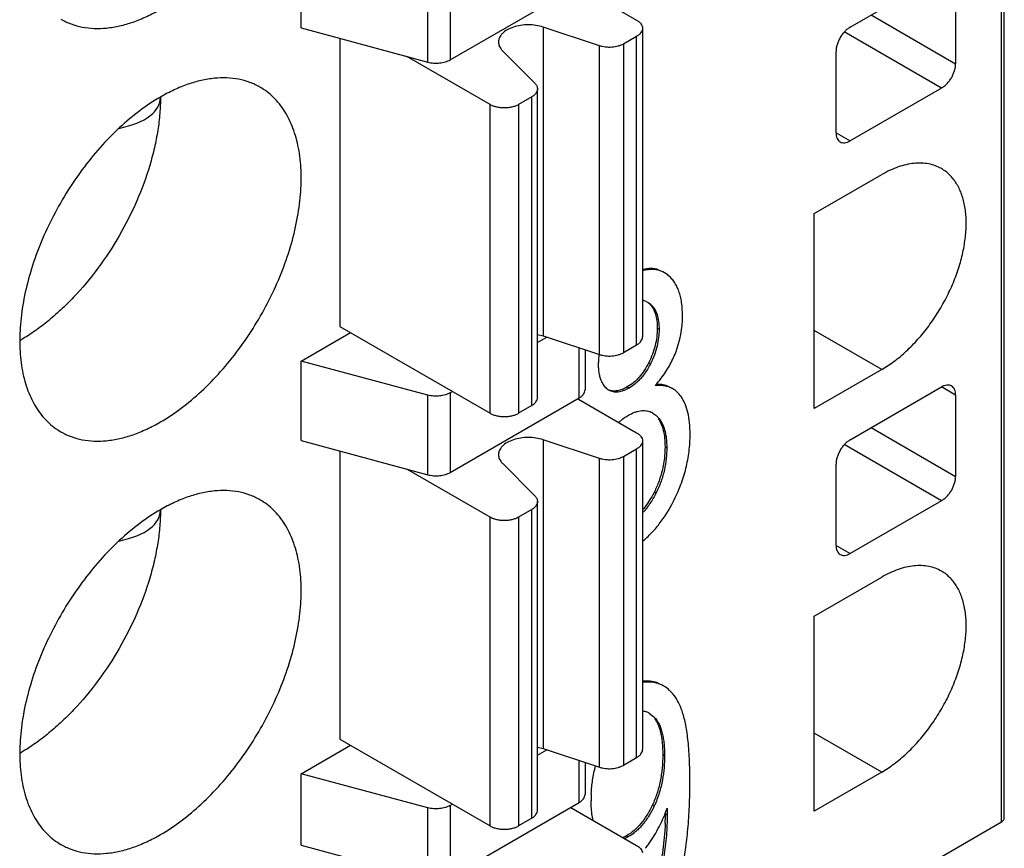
# Model space of a CAD drawing. Header units: inches. Extents: x 0 to 22, y 0 to 17.
# Tile 23 of 64: x 10.266 to 10.656, y 11.986 to 12.314. Entities that reach past the tile are written whole.
import ezdxf

# ---------------------------------------------------------------- set-up
doc = ezdxf.new("R2010")
doc.units = ezdxf.units.IN
doc.header["$LTSCALE"] = 1.21
doc.header["$MEASUREMENT"] = 0
doc.layers.get('0').update_dxf_attribs({"linetype": 'CONTINUOUS'})

msp = doc.modelspace()

# ---------------------------------------------------------------- linework, layer by layer
at = {"color": 7, "linetype": 'CONTINUOUS'}
for p, q in [((10.6546000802, 11.9968975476), (10.6546000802, 13.6298441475)), ((10.6557532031, 11.998504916), (10.6557532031, 13.6314515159)), ((10.3776035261, 12.3110975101), (10.3776035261, 12.3425992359)), ((10.5947465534, 12.3114296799), (10.630937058, 12.332325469)), ((10.4276651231, 12.2976190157), (10.4276651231, 12.3291207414)), ((10.4365605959, 12.3300263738), (10.4365605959, 12.2985246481)), ((10.6365048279, 12.3291112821), (10.6365048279, 12.296966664)), ((10.4365605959, 12.2985246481), (10.4875669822, 12.3279748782)), ((10.4872887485, 12.3274929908), (10.5103001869, 12.3142065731)), ((10.6031010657, 12.3162534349), (10.6365048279, 12.296966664)), ((10.3776035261, 12.3110975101), (10.4276651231, 12.2976190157)), ((10.495550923, 12.3040265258), (10.4733338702, 12.3114326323)), ((10.4733338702, 12.3114326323), (10.4733338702, 12.1892830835)), ((10.5126064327, 12.3109918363), (10.5126064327, 12.1888422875)), ((10.630937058, 12.2873230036), (10.5924640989, 12.3095366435)), ((10.3929148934, 12.3069751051), (10.3929148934, 12.1929667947)), ((10.5103001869, 12.3077770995), (10.5050557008, 12.3047490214)), ((10.5103001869, 12.1856275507), (10.5103001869, 12.3077770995)), ((10.4571997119, 12.3021170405), (10.4700267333, 12.2892892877)), ((10.495550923, 12.181876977), (10.495550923, 12.3040265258)), ((10.5050557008, 12.3047490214), (10.5050557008, 12.1825994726)), ((10.5891787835, 12.2696414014), (10.5891787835, 12.3017860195)), ((10.4523953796, 12.2807733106), (10.4193350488, 12.2998617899)), ((10.4710816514, 12.1648665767), (10.4710816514, 12.2870161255)), ((10.630937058, 12.2873230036), (10.5947465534, 12.2664272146)), ((10.4687754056, 12.2838013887), (10.4635309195, 12.2807733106)), ((10.4687754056, 12.1616518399), (10.4687754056, 12.2838013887)), ((10.4523953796, 12.1586237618), (10.4523953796, 12.2807733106)), ((10.4635309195, 12.2807733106), (10.4635309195, 12.1586237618)), ((10.5891790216, 12.2696418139), (10.5947465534, 12.2664272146)), ((10.5805487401, 12.2376570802), (10.6072740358, 12.2530878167)), ((10.5805487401, 12.1605099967), (10.5805487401, 12.2376570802)), ((10.5213317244, 12.214224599), (10.5206246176, 12.2146328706)), ((10.5225847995, 12.2133708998), (10.5213247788, 12.214212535)), ((10.514013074, 12.2029125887), (10.5147442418, 12.2025531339)), ((10.5147442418, 12.2025531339), (10.5157124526, 12.2018731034)), ((10.5150053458, 12.202281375), (10.5157124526, 12.2018731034)), ((10.3929148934, 12.1929667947), (10.4523953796, 12.1586237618)), ((10.5184665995, 12.19226109), (10.5191737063, 12.1918528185)), ((10.3776035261, 12.1793045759), (10.3970903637, 12.1905559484)), ((10.4710816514, 12.186663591), (10.4747822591, 12.1888002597)), ((10.4710904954, 12.1898597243), (10.4733338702, 12.1892830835)), ((10.4733338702, 12.1892830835), (10.495550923, 12.181876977)), ((10.6072740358, 12.1759407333), (10.5805487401, 12.1913714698)), ((10.4875669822, 12.1646802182), (10.4875669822, 12.1845384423)), ((10.5103001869, 12.1856275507), (10.5050557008, 12.1825994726)), ((10.4898732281, 12.1837696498), (10.4898732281, 12.167894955)), ((10.4276651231, 12.1658260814), (10.3776035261, 12.1793045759)), ((10.3776035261, 12.1478028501), (10.3776035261, 12.1793045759)), ((10.5151056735, 12.1786638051), (10.5158127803, 12.1782555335)), ((10.6072740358, 12.1759407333), (10.5805487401, 12.1605099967)), ((10.5065779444, 12.1690338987), (10.5072850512, 12.1686256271)), ((10.5246003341, 12.1683253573), (10.5238932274, 12.1687336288)), ((10.5947465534, 12.1481350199), (10.630937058, 12.169030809)), ((10.6365048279, 12.1658166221), (10.6309372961, 12.1690312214)), ((10.4276651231, 12.1343243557), (10.4276651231, 12.1658260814)), ((10.4365605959, 12.1667317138), (10.4374566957, 12.1672491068)), ((10.4365605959, 12.1667317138), (10.4365605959, 12.1352299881)), ((10.6365048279, 12.1658166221), (10.6365048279, 12.133672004)), ((10.4365605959, 12.1352299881), (10.4875669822, 12.1646802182)), ((10.4687754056, 12.1616518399), (10.4635309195, 12.1586237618)), ((10.4872887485, 12.1641983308), (10.5103001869, 12.1509119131)), ((10.5166829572, 12.1587081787), (10.5178569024, 12.1579138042)), ((10.5171497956, 12.1583220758), (10.5178569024, 12.1579138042)), ((10.6031010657, 12.1529587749), (10.6365048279, 12.133672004)), ((10.3776035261, 12.1478028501), (10.4276651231, 12.1343243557)), ((10.495550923, 12.1407318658), (10.4733338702, 12.1481379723)), ((10.4733338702, 12.1481379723), (10.4733338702, 12.0259884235)), ((10.5126064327, 12.1476971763), (10.5126064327, 12.0255476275)), ((10.5215265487, 12.1453012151), (10.5222336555, 12.1448929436)), ((10.630937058, 12.1240283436), (10.5924640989, 12.1462419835)), ((10.3929148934, 12.1436804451), (10.3929148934, 12.0296721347)), ((10.5103001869, 12.1444824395), (10.5050557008, 12.1414543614)), ((10.5050557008, 12.1414543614), (10.5050557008, 12.0193048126)), ((10.5103001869, 12.0223328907), (10.5103001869, 12.1444824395)), ((10.4571997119, 12.1388223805), (10.4700267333, 12.1259946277)), ((10.495550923, 12.018582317), (10.495550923, 12.1407318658)), ((10.5891787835, 12.1063467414), (10.5891787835, 12.1384913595)), ((10.4523953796, 12.1174786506), (10.4193350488, 12.1365671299)), ((10.5173254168, 12.1275804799), (10.5180325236, 12.1271722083)), ((10.4710816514, 12.0015719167), (10.4710816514, 12.1237214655)), ((10.630937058, 12.1240283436), (10.5947465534, 12.1031325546)), ((10.4687754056, 12.1205067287), (10.4635309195, 12.1174786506)), ((10.4687754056, 11.9983571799), (10.4687754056, 12.1205067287)), ((10.4523953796, 11.9953291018), (10.4523953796, 12.1174786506)), ((10.4635309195, 12.1174786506), (10.4635309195, 11.9953291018)), ((10.5891790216, 12.1063471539), (10.5947465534, 12.1031325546)), ((10.5805487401, 12.0783804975), (10.6072740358, 12.093811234)), ((10.5805487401, 12.001233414), (10.5805487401, 12.0783804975)), ((10.5185053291, 12.0519531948), (10.5192124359, 12.0515449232)), ((10.5210418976, 12.0506921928), (10.5203358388, 12.0510998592)), ((10.515315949, 12.040009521), (10.5171546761, 12.038564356)), ((10.5164475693, 12.0389726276), (10.5171546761, 12.038564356)), ((10.3929148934, 12.0296721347), (10.4523953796, 11.9953291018)), ((10.6072740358, 12.0166641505), (10.5805487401, 12.032094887)), ((10.3776035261, 12.0160099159), (10.3970903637, 12.0272612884)), ((10.4710816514, 12.023368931), (10.4747822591, 12.0255055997)), ((10.4710904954, 12.0265650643), (10.4733338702, 12.0259884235)), ((10.4733338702, 12.0259884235), (10.495550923, 12.018582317)), ((10.4875669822, 12.00460002), (10.4875669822, 12.0212437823)), ((10.5103001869, 12.0223328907), (10.5050557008, 12.0193048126)), ((10.5206236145, 12.0235892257), (10.5213307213, 12.0231809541)), ((10.4898732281, 12.0204749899), (10.4898732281, 12.0078147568)), ((10.4276651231, 12.0025314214), (10.3776035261, 12.0160099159)), ((10.3776035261, 11.987722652), (10.3776035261, 12.0160099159)), ((10.6072740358, 12.0166641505), (10.5805487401, 12.001233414)), ((10.4923504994, 12.0028959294), (10.492286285, 12.0053251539)), ((10.4276651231, 11.9742441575), (10.4276651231, 12.0025314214)), ((10.4365605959, 11.9751497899), (10.4875669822, 12.00460002)), ((10.4365605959, 12.0034370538), (10.4374566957, 12.0039544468)), ((10.4365605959, 12.0034370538), (10.4365605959, 11.9751497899)), ((10.4842269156, 12.0026715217), (10.5103001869, 11.9876172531)), ((10.5165604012, 12.0036494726), (10.517267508, 12.003241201)), ((10.5223339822, 12.0023291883), (10.5223841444, 11.9997516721)), ((10.4687754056, 11.9983571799), (10.4635309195, 11.9953291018)), ((10.5216770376, 12.0001599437), (10.5223841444, 11.9997516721)), ((10.5126064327, 11.9149128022), (10.6546000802, 11.9968975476)), ((10.5062769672, 11.9914130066), (10.5049253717, 11.990708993)), ((10.506984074, 11.9910047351), (10.5056388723, 11.9903048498)), ((10.5062769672, 11.9914130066), (10.506984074, 11.9910047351)), ((10.3776035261, 11.987722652), (10.4276651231, 11.9742441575))]:
    msp.add_line(p, q, dxfattribs=at)
for centre, radius, start, end in [((10.5119027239, 12.1977628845), 0.005565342, 67.7161691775, 82.6930433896), ((10.4885824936, 12.1971324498), 0.0398713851, 338.7584653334, 0.0088853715), ((10.5218655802, 12.1787275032), 0.0266698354, 173.1141854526, 179.9895502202), ((10.482411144, 12.2010850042), 0.04723458, 318.1913800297, 322.7134238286), ((10.5025963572, 12.1731067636), 0.0062568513, 229.637755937, 232.0951052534), ((10.5023717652, 12.1728105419), 0.0058851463, 232.048623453, 239.9671213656), ((10.5128991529, 12.1521614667), 0.007582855, 59.9734452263, 66.1272448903), ((10.5149564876, 12.0398452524), 0.0124497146, 70.010308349, 76.8173667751), ((10.5152719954, 12.0407021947), 0.0115365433, 59.9905539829, 70.0279549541), ((10.5117268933, 12.0337971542), 0.0071745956, 59.983788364, 62.48628953), ((10.5493851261, 12.0053344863), 0.0570988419, 177.2371589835, 180.0093645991), ((10.4690529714, 12.0206829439), 0.0563535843, 339.145456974, 340.9926628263), ((10.4690787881, 12.0206829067), 0.0563294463, 331.8623358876, 339.1361440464), ((10.4224289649, 12.0001647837), 0.0992480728, 357.8768547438, 359.9972058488), ((10.4671957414, 12.0217036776), 0.0584713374, 324.6888873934, 331.8504751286), ((10.4788280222, 12.0133750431), 0.0441650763, 322.4755325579, 324.7832470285)]:
    msp.add_arc(centre, radius, start, end, dxfattribs=at)
for centre in [(10.2002597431, 12.3135434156), (10.2002597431, 12.1502487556)]:
    msp.add_ellipse(centre, major_axis=(0.1213990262, -0.0318684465), ratio=0.2528149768, start_param=-0.4595572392, end_param=0.0662692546, dxfattribs=at)
for points, knots in [([(10.2825542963, 12.3145876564), (10.2838451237, 12.3138420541), (10.2865864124, 12.3125586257), (10.2910216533, 12.3113334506), (10.2957489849, 12.3108042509), (10.3007189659, 12.3109778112), (10.3058850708, 12.3118436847), (10.311198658, 12.3133943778), (10.3166064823, 12.3156090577), (10.3201515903, 12.3174636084), (10.3219258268, 12.3184880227)], [0, 0, 0, 0, 0.1080099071, 0.2180650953, 0.3319900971, 0.4513244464, 0.5772422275, 0.7105567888, 0.8515558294, 1, 1, 1, 1]), ([(10.5103001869, 12.3142065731), (10.5106450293, 12.3140074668), (10.5112709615, 12.3135747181), (10.5120216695, 12.3127886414), (10.5124952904, 12.3119165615), (10.5126062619, 12.3112915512), (10.5126062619, 12.3109918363)], [0, 0, 0, 0, 0.289161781, 0.5490716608, 0.7823528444, 1, 1, 1, 1]), ([(10.4733338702, 12.3114326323), (10.4724082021, 12.311741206), (10.4704504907, 12.3121965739), (10.467428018, 12.3124226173), (10.4644039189, 12.312197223), (10.4615770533, 12.3115373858), (10.459128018, 12.3104846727), (10.4574656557, 12.3092824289), (10.4565072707, 12.3081727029), (10.4559985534, 12.3073216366), (10.4556876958, 12.3064342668), (10.4556175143, 12.3058253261), (10.4556174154, 12.3055267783)], [0, 0, 0, 0, 0.140285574, 0.2873856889, 0.4342560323, 0.5746137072, 0.7028135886, 0.8153726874, 0.865786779, 0.9127489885, 0.9570769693, 1, 1, 1, 1]), ([(10.5126062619, 12.3109918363), (10.5126062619, 12.3106921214), (10.5124952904, 12.3100671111), (10.5120216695, 12.3091950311), (10.5112709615, 12.3084089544), (10.5106450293, 12.3079762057), (10.5103001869, 12.3077770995)], [0, 0, 0, 0, 0.2176471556, 0.4509283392, 0.710838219, 1, 1, 1, 1]), ([(10.5947465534, 12.3114296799), (10.5943660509, 12.3112099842), (10.5936139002, 12.3106811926), (10.5925765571, 12.3097131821), (10.5916220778, 12.3085664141), (10.5907845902, 12.3072879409), (10.5900961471, 12.3059234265), (10.589580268, 12.3045234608), (10.5892606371, 12.3031411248), (10.5891787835, 12.3022253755), (10.5891787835, 12.3017860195)], [0, 0, 0, 0, 0.1139631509, 0.2373503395, 0.3670689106, 0.500005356, 0.6329410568, 0.7626574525, 0.8860412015, 1, 1, 1, 1]), ([(10.4556174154, 12.3055267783), (10.4556173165, 12.3052280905), (10.4556873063, 12.3046181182), (10.456000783, 12.3037303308), (10.4565085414, 12.3028792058), (10.4569525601, 12.3023642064), (10.4571997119, 12.3021170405)], [0, 0, 0, 0, 0.2325773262, 0.4732226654, 0.7278294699, 1, 1, 1, 1]), ([(10.5050557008, 12.3047490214), (10.5047412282, 12.3045674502), (10.5040603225, 12.3042394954), (10.5025591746, 12.303724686), (10.5004969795, 12.3033752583), (10.4983791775, 12.3034155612), (10.4967243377, 12.3036866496), (10.4959310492, 12.3038998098), (10.495550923, 12.3040265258)], [0, 0, 0, 0, 0.1114217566, 0.2310934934, 0.4861079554, 0.748548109, 0.8770521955, 1, 1, 1, 1]), ([(10.4276651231, 12.2976190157), (10.4284153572, 12.297417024), (10.4299815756, 12.2971631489), (10.432338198, 12.2971897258), (10.4342487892, 12.2975532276), (10.4356365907, 12.2980474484), (10.4362676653, 12.2983555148), (10.4365605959, 12.2985246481)], [0, 0, 0, 0, 0.2550066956, 0.5172086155, 0.7702187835, 0.8889806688, 1, 1, 1, 1]), ([(10.630937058, 12.2873230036), (10.6313175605, 12.2875426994), (10.6320697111, 12.2880714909), (10.6331070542, 12.2890395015), (10.6340615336, 12.2901862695), (10.6348990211, 12.2914647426), (10.6355874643, 12.292829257), (10.6361033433, 12.2942292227), (10.6364229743, 12.2956115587), (10.6365048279, 12.2965273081), (10.6365048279, 12.296966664)], [0, 0, 0, 0, 0.1139631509, 0.2373503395, 0.3670689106, 0.500005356, 0.6329410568, 0.7626574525, 0.8860412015, 1, 1, 1, 1]), ([(10.3612973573, 12.2876722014), (10.3600065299, 12.2884178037), (10.3572652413, 12.2897012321), (10.3528300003, 12.2909264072), (10.3481026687, 12.2914556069), (10.3431326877, 12.2912820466), (10.3379665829, 12.2904161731), (10.3326529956, 12.28886548), (10.3272451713, 12.2866508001), (10.3237000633, 12.2847962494), (10.3219258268, 12.2837718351)], [0, 0, 0, 0, 0.1080099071, 0.2180650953, 0.3319900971, 0.4513244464, 0.5772422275, 0.7105567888, 0.8515558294, 1, 1, 1, 1]), ([(10.3219258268, 12.1551933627), (10.324753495, 12.1568260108), (10.3303728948, 12.1605836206), (10.3383334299, 12.167279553), (10.3459417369, 12.1750923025), (10.3530344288, 12.1838499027), (10.3594654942, 12.193366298), (10.3650938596, 12.2034411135), (10.3698017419, 12.213857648), (10.3734889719, 12.2243947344), (10.3760744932, 12.2348282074), (10.3772875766, 12.2433865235), (10.3776342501, 12.24998248), (10.3775762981, 12.2561325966), (10.37693965, 12.2620349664), (10.3756577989, 12.2675701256), (10.3740493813, 12.2725422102), (10.3718455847, 12.2770968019), (10.3690407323, 12.281051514), (10.3667134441, 12.2836328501), (10.3641394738, 12.2858640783), (10.362264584, 12.2871135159), (10.3612973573, 12.2876722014)], [0, 0, 0, 0, 0.0623520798, 0.128727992, 0.1983130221, 0.2702800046, 0.3436545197, 0.4173785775, 0.4903938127, 0.5616754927, 0.6302660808, 0.6953493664, 0.7263806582, 0.7563204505, 0.8127517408, 0.8392749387, 0.8646969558, 0.912466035, 0.935109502, 0.9571121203, 0.9786698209, 1, 1, 1, 1]), ([(10.4710819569, 12.2870161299), (10.4710821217, 12.2867163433), (10.4709715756, 12.2860908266), (10.4704957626, 12.2852193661), (10.469745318, 12.2844334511), (10.469119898, 12.2840002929), (10.4687754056, 12.2838013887)], [0, 0, 0, 0, 0.2176969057, 0.4511095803, 0.7111348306, 1, 1, 1, 1]), ([(10.4700267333, 12.2892892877), (10.4701912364, 12.2891247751), (10.4704867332, 12.2887815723), (10.4708244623, 12.2882140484), (10.4710340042, 12.2876222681), (10.4710818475, 12.287215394), (10.4710819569, 12.2870161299)], [0, 0, 0, 0, 0.2717762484, 0.5263165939, 0.7672236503, 1, 1, 1, 1]), ([(10.3219258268, 12.2837718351), (10.3190981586, 12.282139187), (10.3134787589, 12.2783815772), (10.3055182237, 12.2716856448), (10.2979099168, 12.2638728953), (10.2908172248, 12.2551152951), (10.2843861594, 12.2455988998), (10.278757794, 12.2355240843), (10.2740499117, 12.2251075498), (10.2703626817, 12.2145704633), (10.2677771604, 12.2041369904), (10.2665640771, 12.1955786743), (10.2662174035, 12.1889827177), (10.2662753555, 12.1828326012), (10.2669120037, 12.1769302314), (10.2681938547, 12.1713950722), (10.2698022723, 12.1664229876), (10.2720060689, 12.1618683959), (10.2748109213, 12.1579136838), (10.2771382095, 12.1553323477), (10.2797121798, 12.1531011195), (10.2815870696, 12.1518516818), (10.2825542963, 12.1512929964)], [0, 0, 0, 0, 0.0623520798, 0.128727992, 0.1983130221, 0.2702800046, 0.3436545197, 0.4173785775, 0.4903938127, 0.5616754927, 0.6302660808, 0.6953493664, 0.7263806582, 0.7563204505, 0.8127517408, 0.8392749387, 0.8646969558, 0.912466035, 0.935109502, 0.9571121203, 0.9786698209, 1, 1, 1, 1]), ([(10.3219258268, 12.2837773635), (10.3219258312, 12.2816250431), (10.3217334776, 12.2772194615), (10.3209233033, 12.2705199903), (10.3195883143, 12.2636387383), (10.3170989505, 12.2542055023), (10.312756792, 12.2424053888), (10.30586765, 12.2287582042), (10.2974933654, 12.2159683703), (10.2894451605, 12.2063077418), (10.2825203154, 12.1994350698), (10.2772283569, 12.1948381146), (10.2718313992, 12.1907865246), (10.2681121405, 12.1884169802), (10.2662481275, 12.1873407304)], [0, 0, 0, 0, 0.0558077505, 0.1141924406, 0.1748303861, 0.2374087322, 0.367010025, 0.4999946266, 0.6329799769, 0.7625834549, 0.8251633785, 0.8858031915, 0.9441899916, 1, 1, 1, 1]), ([(10.4635309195, 12.2807733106), (10.4631504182, 12.2805536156), (10.4623164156, 12.2801665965), (10.4609594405, 12.2797522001), (10.4594890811, 12.2794989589), (10.4579631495, 12.2794129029), (10.456437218, 12.2794989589), (10.4549668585, 12.2797522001), (10.4536098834, 12.2801665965), (10.4527758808, 12.2805536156), (10.4523953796, 12.2807733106)], [0, 0, 0, 0, 0.1139620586, 0.2373476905, 0.3670647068, 0.5, 0.6329352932, 0.7626523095, 0.8860379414, 1, 1, 1, 1]), ([(10.5891787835, 12.2696414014), (10.5891787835, 12.2692432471), (10.5892405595, 12.2684848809), (10.5895458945, 12.2674418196), (10.5900642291, 12.266595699), (10.5905499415, 12.2661871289), (10.5908094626, 12.2660372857)], [0, 0, 0, 0, 0.2891666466, 0.549077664, 0.7823568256, 1, 1, 1, 1]), ([(10.5908094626, 12.2660372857), (10.5910690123, 12.2658874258), (10.5916657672, 12.2656710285), (10.5926578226, 12.2656451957), (10.5937139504, 12.2659023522), (10.594401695, 12.2662280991), (10.5947465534, 12.2664272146)], [0, 0, 0, 0, 0.2176384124, 0.4509154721, 0.7108283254, 1, 1, 1, 1]), ([(10.6308966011, 12.2554274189), (10.6301218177, 12.2558743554), (10.6284772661, 12.256644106), (10.6258171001, 12.2573815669), (10.622980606, 12.2576975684), (10.6188957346, 12.2575561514), (10.6146688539, 12.2565358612), (10.6104649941, 12.2548142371), (10.6083378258, 12.2537020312), (10.6072740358, 12.2530878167)], [0, 0, 0, 0, 0.1080645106, 0.21814557, 0.3321025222, 0.4514971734, 0.7105340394, 0.8515916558, 1, 1, 1, 1]), ([(10.6072740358, 12.1759407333), (10.6089698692, 12.176919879), (10.6123407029, 12.1791751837), (10.617118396, 12.1831916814), (10.6216834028, 12.1878805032), (10.6259399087, 12.1931343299), (10.6297964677, 12.1988448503), (10.633175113, 12.2048886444), (10.6359989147, 12.2111390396), (10.6382116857, 12.2174609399), (10.6397628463, 12.2237214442), (10.6406226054, 12.2297875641), (10.6407682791, 12.2355329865), (10.640196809, 12.2408389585), (10.6389104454, 12.2455966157), (10.6369275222, 12.2497048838), (10.6346830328, 12.2525386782), (10.6326027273, 12.2543434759), (10.6314771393, 12.2550925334), (10.6308966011, 12.2554274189)], [0, 0, 0, 0, 0.0623337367, 0.1287412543, 0.1983566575, 0.2703210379, 0.3437008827, 0.4174381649, 0.4904657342, 0.5617555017, 0.6303581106, 0.695451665, 0.7564028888, 0.8128437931, 0.8647484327, 0.912525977, 0.9571037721, 0.9786660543, 1, 1, 1, 1]), ([(10.5189914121, 12.2153825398), (10.5185135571, 12.2155492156), (10.5175149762, 12.2158090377), (10.5153649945, 12.2160194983), (10.5137056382, 12.2158079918), (10.512608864, 12.2155486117)], [0, 0, 0, 0, 0.2350045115, 0.4766601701, 1, 1, 1, 1]), ([(10.5213317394, 12.2142245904), (10.5207223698, 12.2145764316), (10.5194141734, 12.2151534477), (10.5172654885, 12.2155614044), (10.514960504, 12.2155060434), (10.5134068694, 12.2151821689), (10.5126132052, 12.2149577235)], [0, 0, 0, 0, 0.2349674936, 0.4727776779, 0.7245807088, 1, 1, 1, 1]), ([(10.5284538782, 12.197138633), (10.5284538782, 12.1989222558), (10.5283043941, 12.2015137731), (10.5276785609, 12.2047862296), (10.5270409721, 12.2069407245), (10.5262170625, 12.2088834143), (10.5252049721, 12.2106119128), (10.5240039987, 12.2121221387), (10.5230744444, 12.2129831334), (10.5225847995, 12.2133708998)], [0, 0, 0, 0, 0.2998137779, 0.4341524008, 0.559365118, 0.6767729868, 0.7880063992, 0.8950107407, 1, 1, 1, 1]), ([(10.5150053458, 12.202281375), (10.515388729, 12.2019614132), (10.5161064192, 12.2012277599), (10.5166679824, 12.2003702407), (10.5169152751, 12.199913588)], [0, 0, 0, 0, 0.4902055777, 1, 1, 1, 1]), ([(10.5157124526, 12.2018731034), (10.5163176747, 12.2013680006), (10.5174163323, 12.2000972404), (10.5184907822, 12.1976973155), (10.5190714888, 12.194887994), (10.5191737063, 12.1928920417), (10.5191737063, 12.1918528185)], [0, 0, 0, 0, 0.2164764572, 0.4528152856, 0.7146184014, 1, 1, 1, 1]), ([(10.5169152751, 12.199913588), (10.5174770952, 12.1988761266), (10.5180554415, 12.1970664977), (10.5184114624, 12.1944670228), (10.5184665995, 12.1930206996), (10.5184665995, 12.19226109)], [0, 0, 0, 0, 0.4496274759, 0.7105133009, 1, 1, 1, 1]), ([(10.5184665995, 12.19226109), (10.5184665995, 12.1911081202), (10.5183224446, 12.1887956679), (10.5176750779, 12.1853584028), (10.5166090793, 12.181958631), (10.5156463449, 12.1797563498), (10.5151056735, 12.1786638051)], [0, 0, 0, 0, 0.2448697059, 0.4905724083, 0.7411050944, 1, 1, 1, 1]), ([(10.5103001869, 12.1856275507), (10.5106450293, 12.1858266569), (10.5112709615, 12.1862594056), (10.5120216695, 12.1870454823), (10.5124952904, 12.1879175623), (10.5126062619, 12.1885425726), (10.5126062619, 12.1888422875)], [0, 0, 0, 0, 0.289161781, 0.5490716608, 0.7823528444, 1, 1, 1, 1]), ([(10.5191737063, 12.1918528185), (10.5191737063, 12.1907740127), (10.519043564, 12.1885412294), (10.51843094, 12.185140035), (10.517362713, 12.1816625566), (10.5163719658, 12.17938549), (10.5158127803, 12.1782555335)], [0, 0, 0, 0, 0.2291196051, 0.4737500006, 0.7322386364, 1, 1, 1, 1]), ([(10.495550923, 12.181876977), (10.4959310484, 12.1817502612), (10.4967243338, 12.1815371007), (10.4983791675, 12.1812660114), (10.5004969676, 12.1812257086), (10.5025591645, 12.1815751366), (10.5040603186, 12.1820899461), (10.5047412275, 12.182417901), (10.5050557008, 12.1825994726)], [0, 0, 0, 0, 0.1229475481, 0.251451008, 0.5138902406, 0.7689056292, 0.8885779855, 1, 1, 1, 1]), ([(10.519991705, 12.1724702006), (10.5211933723, 12.174050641), (10.5233626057, 12.1773301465), (10.5250470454, 12.1808847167), (10.525745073, 12.1826870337)], [0, 0, 0, 0, 0.5067159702, 1, 1, 1, 1]), ([(10.496315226, 12.171556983), (10.4961056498, 12.1720771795), (10.495754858, 12.1731828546), (10.4954164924, 12.1749353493), (10.4952310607, 12.176801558), (10.4951957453, 12.1780802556), (10.4951957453, 12.1787323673)], [0, 0, 0, 0, 0.2303990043, 0.4748747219, 0.7320992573, 1, 1, 1, 1]), ([(10.5151056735, 12.1786638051), (10.5145767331, 12.1775949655), (10.5134415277, 12.1755889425), (10.511414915, 12.1729190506), (10.5091419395, 12.1707129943), (10.5074498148, 12.169537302), (10.5065779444, 12.1690338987)], [0, 0, 0, 0, 0.2743077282, 0.5285872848, 0.7684281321, 1, 1, 1, 1]), ([(10.5158127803, 12.1782555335), (10.5153013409, 12.1772220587), (10.5144507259, 12.1757139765), (10.5131333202, 12.1738407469), (10.5120647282, 12.1725389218), (10.5109324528, 12.1713541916), (10.5093900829, 12.1699854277), (10.5081391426, 12.1691187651), (10.5072850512, 12.1686256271)], [0, 0, 0, 0, 0.2651371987, 0.3968430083, 0.5262089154, 0.65203178, 0.7732311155, 1, 1, 1, 1]), ([(10.4985443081, 12.1683392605), (10.4980612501, 12.1687497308), (10.4971783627, 12.1697474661), (10.4965695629, 12.1709256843), (10.496315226, 12.171556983)], [0, 0, 0, 0, 0.4822347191, 1, 1, 1, 1]), ([(10.5065779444, 12.1690338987), (10.5059262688, 12.1686576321), (10.504669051, 12.1680263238), (10.5027707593, 12.1674497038), (10.5012665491, 12.1673539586), (10.5001718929, 12.1675253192), (10.4996608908, 12.1676861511), (10.4994152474, 12.1677843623)], [0, 0, 0, 0, 0.3003535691, 0.5591825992, 0.7871371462, 0.8944078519, 1, 1, 1, 1]), ([(10.5246003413, 12.1683253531), (10.5241161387, 12.1686049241), (10.5230789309, 12.1690841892), (10.5213834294, 12.1695298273), (10.5195424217, 12.1697104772), (10.5182726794, 12.1696592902), (10.5176186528, 12.1695963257)], [0, 0, 0, 0, 0.2327453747, 0.472641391, 0.7264876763, 1, 1, 1, 1]), ([(10.5223173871, 12.1694586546), (10.5216573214, 12.1696924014), (10.5202310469, 12.170029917), (10.5187704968, 12.1700957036), (10.5180165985, 12.1700742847)], [0, 0, 0, 0, 0.4814460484, 1, 1, 1, 1]), ([(10.6348741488, 12.1694207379), (10.6346145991, 12.1695705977), (10.6340178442, 12.1697869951), (10.6330257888, 12.1698128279), (10.631969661, 12.1695556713), (10.6312819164, 12.1692299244), (10.630937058, 12.169030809)], [0, 0, 0, 0, 0.2176384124, 0.4509154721, 0.7108283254, 1, 1, 1, 1]), ([(10.6365048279, 12.1658166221), (10.6365048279, 12.1662147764), (10.6364430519, 12.1669731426), (10.6361377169, 12.168016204), (10.6356193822, 12.1688623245), (10.6351336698, 12.1692708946), (10.6348741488, 12.1694207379)], [0, 0, 0, 0, 0.2891666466, 0.549077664, 0.7823568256, 1, 1, 1, 1]), ([(10.4365605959, 12.1667317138), (10.4362676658, 12.1665625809), (10.4356365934, 12.1662545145), (10.4342487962, 12.1657602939), (10.4323382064, 12.1653967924), (10.4299815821, 12.1653702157), (10.4284153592, 12.1656240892), (10.4276651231, 12.1658260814)], [0, 0, 0, 0, 0.1110191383, 0.2297805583, 0.4827900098, 0.7449926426, 1, 1, 1, 1]), ([(10.4687754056, 12.1616518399), (10.4691198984, 12.1618507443), (10.469745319, 12.162283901), (10.4704957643, 12.1630698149), (10.4709715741, 12.1639412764), (10.471082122, 12.1645667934), (10.4710819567, 12.1648665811)], [0, 0, 0, 0, 0.288865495, 0.5488901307, 0.7823023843, 1, 1, 1, 1]), ([(10.4875669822, 12.1646802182), (10.4879118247, 12.1648793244), (10.4885377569, 12.1653120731), (10.4892884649, 12.1660981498), (10.4897620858, 12.1669702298), (10.4898730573, 12.1675952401), (10.4898730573, 12.167894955)], [0, 0, 0, 0, 0.289161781, 0.5490716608, 0.7823528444, 1, 1, 1, 1]), ([(10.5072850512, 12.1686256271), (10.5069305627, 12.1684209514), (10.5062229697, 12.1680429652), (10.5048284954, 12.167434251), (10.5034225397, 12.1670446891), (10.5020558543, 12.1669678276), (10.5011098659, 12.1670612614), (10.500226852, 12.1673087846), (10.4996832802, 12.1675673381), (10.4994262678, 12.1677155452)], [0, 0, 0, 0, 0.1480874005, 0.2898250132, 0.550378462, 0.6698666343, 0.7833737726, 0.8926671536, 1, 1, 1, 1]), ([(10.527890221, 12.1652335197), (10.5274453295, 12.1658715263), (10.5264616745, 12.1670386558), (10.525238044, 12.1679571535), (10.5246003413, 12.1683253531)], [0, 0, 0, 0, 0.5136835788, 1, 1, 1, 1]), ([(10.5314636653, 12.1503670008), (10.5314636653, 12.1519001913), (10.5313400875, 12.1547913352), (10.5306933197, 12.158840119), (10.5295950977, 12.162321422), (10.5285078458, 12.1643478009), (10.527890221, 12.1652335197)], [0, 0, 0, 0, 0.2966489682, 0.5587950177, 0.7910760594, 1, 1, 1, 1]), ([(10.4523953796, 12.1586237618), (10.4527758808, 12.1584040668), (10.4536098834, 12.1580170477), (10.4549668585, 12.1576026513), (10.456437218, 12.1573494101), (10.4579631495, 12.1572633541), (10.4594890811, 12.1573494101), (10.4609594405, 12.1576026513), (10.4623164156, 12.1580170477), (10.4631504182, 12.1584040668), (10.4635309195, 12.1586237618)], [0, 0, 0, 0, 0.1139620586, 0.2373476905, 0.3670647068, 0.5, 0.6329352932, 0.7626523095, 0.8860379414, 1, 1, 1, 1]), ([(10.5032050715, 12.155015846), (10.5035111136, 12.1552962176), (10.5047101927, 12.1563365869), (10.5060190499, 12.1572515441), (10.507034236, 12.1578376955)], [0, 0, 0, 0, 0.2614833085, 1, 1, 1, 1]), ([(10.507034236, 12.1578376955), (10.5078124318, 12.1582870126), (10.5090005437, 12.1588719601), (10.5106298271, 12.1594044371), (10.5117954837, 12.1596448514), (10.5129217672, 12.1597322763), (10.5139990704, 12.1596712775), (10.5150188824, 12.159463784), (10.5156607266, 12.1592313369), (10.5159679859, 12.1590955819)], [0, 0, 0, 0, 0.287740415, 0.4215438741, 0.5480472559, 0.6679069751, 0.7822731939, 0.8924368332, 1, 1, 1, 1]), ([(10.5178569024, 12.1579138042), (10.5182431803, 12.1575937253), (10.518974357, 12.1568713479), (10.5202420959, 12.1551385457), (10.5211380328, 12.1530509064), (10.5217220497, 12.150768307), (10.522136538, 12.1482173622), (10.5222336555, 12.1462362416), (10.5222336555, 12.1448929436)], [0, 0, 0, 0, 0.1062702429, 0.2165381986, 0.4532164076, 0.5812433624, 0.7154386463, 1, 1, 1, 1]), ([(10.2825542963, 12.1512929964), (10.2838451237, 12.1505473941), (10.2865864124, 12.1492639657), (10.2910216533, 12.1480387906), (10.2957489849, 12.1475095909), (10.3007189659, 12.1476831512), (10.3058850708, 12.1485490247), (10.311198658, 12.1500997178), (10.3166064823, 12.1523143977), (10.3201515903, 12.1541689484), (10.3219258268, 12.1551933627)], [0, 0, 0, 0, 0.1080099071, 0.2180650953, 0.3319900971, 0.4513244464, 0.5772422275, 0.7105567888, 0.8515558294, 1, 1, 1, 1]), ([(10.5188373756, 12.1564818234), (10.5193050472, 12.1558158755), (10.5201259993, 12.1542896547), (10.5209508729, 12.151667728), (10.5214343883, 12.1486234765), (10.5215265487, 12.1464516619), (10.5215265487, 12.1453012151)], [0, 0, 0, 0, 0.2093258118, 0.441923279, 0.7040668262, 1, 1, 1, 1]), ([(10.5103001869, 12.1509119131), (10.5106450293, 12.1507128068), (10.5112709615, 12.1502800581), (10.5120216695, 12.1494939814), (10.5124952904, 12.1486219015), (10.5126062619, 12.1479968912), (10.5126062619, 12.1476971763)], [0, 0, 0, 0, 0.289161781, 0.5490716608, 0.7823528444, 1, 1, 1, 1]), ([(10.5247923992, 12.1236354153), (10.5258748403, 12.1257697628), (10.5277957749, 12.1300864), (10.529907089, 12.1367698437), (10.5311814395, 12.1435393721), (10.5314636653, 12.1480954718), (10.5314636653, 12.1503670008)], [0, 0, 0, 0, 0.2582972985, 0.5088017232, 0.7548284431, 1, 1, 1, 1]), ([(10.4733338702, 12.1481379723), (10.4724082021, 12.148446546), (10.4704504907, 12.1489019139), (10.467428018, 12.1491279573), (10.4644039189, 12.1489025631), (10.4615770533, 12.1482427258), (10.459128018, 12.1471900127), (10.4574656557, 12.145987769), (10.4565072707, 12.144878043), (10.4559985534, 12.1440269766), (10.4556876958, 12.1431396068), (10.4556175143, 12.1425306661), (10.4556174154, 12.1422321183)], [0, 0, 0, 0, 0.140285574, 0.2873856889, 0.4342560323, 0.5746137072, 0.7028135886, 0.8153726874, 0.865786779, 0.9127489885, 0.9570769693, 1, 1, 1, 1]), ([(10.5126062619, 12.1476971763), (10.5126062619, 12.1473974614), (10.5124952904, 12.1467724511), (10.5120216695, 12.1459003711), (10.5112709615, 12.1451142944), (10.5106450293, 12.1446815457), (10.5103001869, 12.1444824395)], [0, 0, 0, 0, 0.2176471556, 0.4509283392, 0.710838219, 1, 1, 1, 1]), ([(10.5215265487, 12.1453012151), (10.5215265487, 12.1437633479), (10.5213554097, 12.140704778), (10.520561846, 12.1361875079), (10.5192361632, 12.1317875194), (10.5180150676, 12.1289651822), (10.5173254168, 12.1275804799)], [0, 0, 0, 0, 0.2511643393, 0.4989994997, 0.7473541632, 1, 1, 1, 1]), ([(10.5947465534, 12.1481350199), (10.5943660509, 12.1479153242), (10.5936139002, 12.1473865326), (10.5925765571, 12.1464185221), (10.5916220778, 12.1452717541), (10.5907845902, 12.1439932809), (10.5900961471, 12.1426287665), (10.589580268, 12.1412288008), (10.5892606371, 12.1398464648), (10.5891787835, 12.1389307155), (10.5891787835, 12.1384913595)], [0, 0, 0, 0, 0.1139631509, 0.2373503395, 0.3670689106, 0.500005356, 0.6329410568, 0.7626574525, 0.8860412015, 1, 1, 1, 1]), ([(10.4556174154, 12.1422321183), (10.4556173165, 12.1419334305), (10.4556873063, 12.1413234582), (10.456000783, 12.1404356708), (10.4565085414, 12.1395845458), (10.4569525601, 12.1390695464), (10.4571997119, 12.1388223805)], [0, 0, 0, 0, 0.2325773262, 0.4732226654, 0.7278294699, 1, 1, 1, 1]), ([(10.5050557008, 12.1414543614), (10.5047412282, 12.1412727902), (10.5040603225, 12.1409448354), (10.5025591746, 12.140430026), (10.5004969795, 12.1400805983), (10.4983791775, 12.1401209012), (10.4967243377, 12.1403919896), (10.4959310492, 12.1406051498), (10.495550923, 12.1407318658)], [0, 0, 0, 0, 0.1114217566, 0.2310934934, 0.4861079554, 0.748548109, 0.8770521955, 1, 1, 1, 1]), ([(10.5222336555, 12.1448929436), (10.5222336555, 12.1434888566), (10.5220860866, 12.1405887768), (10.5213590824, 12.136159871), (10.5200396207, 12.1316173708), (10.5187657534, 12.12864441), (10.5180325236, 12.1271722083)], [0, 0, 0, 0, 0.2293172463, 0.4732435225, 0.7313872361, 1, 1, 1, 1]), ([(10.4276651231, 12.1343243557), (10.4284153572, 12.134122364), (10.4299815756, 12.1338684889), (10.432338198, 12.1338950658), (10.4342487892, 12.1342585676), (10.4356365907, 12.1347527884), (10.4362676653, 12.1350608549), (10.4365605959, 12.1352299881)], [0, 0, 0, 0, 0.2550066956, 0.5172086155, 0.7702187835, 0.8889806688, 1, 1, 1, 1]), ([(10.630937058, 12.1240283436), (10.6313175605, 12.1242480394), (10.6320697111, 12.1247768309), (10.6331070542, 12.1257448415), (10.6340615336, 12.1268916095), (10.6348990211, 12.1281700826), (10.6355874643, 12.129534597), (10.6361033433, 12.1309345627), (10.6364229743, 12.1323168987), (10.6365048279, 12.1332326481), (10.6365048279, 12.133672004)], [0, 0, 0, 0, 0.1139631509, 0.2373503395, 0.3670689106, 0.500005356, 0.6329410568, 0.7626574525, 0.8860412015, 1, 1, 1, 1]), ([(10.3612973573, 12.1243775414), (10.3600065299, 12.1251231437), (10.3572652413, 12.1264065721), (10.3528300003, 12.1276317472), (10.3481026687, 12.1281609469), (10.3431326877, 12.1279873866), (10.3379665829, 12.1271215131), (10.3326529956, 12.12557082), (10.3272451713, 12.1233561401), (10.3237000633, 12.1215015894), (10.3219258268, 12.1204771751)], [0, 0, 0, 0, 0.1080099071, 0.2180650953, 0.3319900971, 0.4513244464, 0.5772422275, 0.7105567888, 0.8515558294, 1, 1, 1, 1]), ([(10.4700267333, 12.1259946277), (10.4701912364, 12.1258301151), (10.4704867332, 12.1254869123), (10.4708244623, 12.1249193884), (10.4710340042, 12.1243276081), (10.4710818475, 12.123920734), (10.4710819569, 12.1237214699)], [0, 0, 0, 0, 0.2717762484, 0.5263165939, 0.7672236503, 1, 1, 1, 1]), ([(10.5180325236, 12.1271722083), (10.5176692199, 12.1264427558), (10.5168994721, 12.1250034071), (10.5151991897, 12.1222615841), (10.5136987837, 12.1203570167), (10.5126033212, 12.1191986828)], [0, 0, 0, 0, 0.2526753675, 0.5056690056, 1, 1, 1, 1]), ([(10.5173254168, 12.1275804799), (10.5169852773, 12.1268975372), (10.5156384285, 12.1243639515), (10.5139976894, 12.12197793), (10.512611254, 12.1203914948)], [0, 0, 0, 0, 0.2658533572, 1, 1, 1, 1]), ([(10.3219258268, 11.9918987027), (10.324753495, 11.9935313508), (10.3303728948, 11.9972889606), (10.3383334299, 12.003984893), (10.3459417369, 12.0117976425), (10.3530344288, 12.0205552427), (10.3594654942, 12.030071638), (10.3650938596, 12.0401464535), (10.3698017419, 12.050562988), (10.3734889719, 12.0611000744), (10.3760744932, 12.0715335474), (10.3772875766, 12.0800918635), (10.3776342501, 12.08668782), (10.3775762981, 12.0928379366), (10.37693965, 12.0987403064), (10.3756577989, 12.1042754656), (10.3740493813, 12.1092475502), (10.3718455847, 12.1138021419), (10.3690407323, 12.117756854), (10.3667134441, 12.1203381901), (10.3641394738, 12.1225694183), (10.362264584, 12.123818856), (10.3612973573, 12.1243775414)], [0, 0, 0, 0, 0.0623520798, 0.128727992, 0.1983130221, 0.2702800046, 0.3436545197, 0.4173785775, 0.4903938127, 0.5616754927, 0.6302660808, 0.6953493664, 0.7263806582, 0.7563204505, 0.8127517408, 0.8392749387, 0.8646969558, 0.912466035, 0.935109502, 0.9571121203, 0.9786698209, 1, 1, 1, 1]), ([(10.4710819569, 12.1237214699), (10.4710821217, 12.1234216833), (10.4709715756, 12.1227961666), (10.4704957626, 12.1219247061), (10.469745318, 12.1211387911), (10.469119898, 12.1207056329), (10.4687754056, 12.1205067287)], [0, 0, 0, 0, 0.2176969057, 0.4511095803, 0.7111348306, 1, 1, 1, 1]), ([(10.5126137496, 12.1079609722), (10.5138295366, 12.1089611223), (10.5161812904, 12.1111387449), (10.5205393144, 12.116184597), (10.5232270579, 12.1205488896), (10.5247923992, 12.1236354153)], [0, 0, 0, 0, 0.236476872, 0.4801566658, 1, 1, 1, 1]), ([(10.3219258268, 12.1204771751), (10.3190981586, 12.118844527), (10.3134787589, 12.1150869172), (10.3055182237, 12.1083909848), (10.2979099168, 12.1005782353), (10.2908172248, 12.0918206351), (10.2843861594, 12.0823042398), (10.278757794, 12.0722294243), (10.2740499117, 12.0618128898), (10.2703626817, 12.0512758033), (10.2677771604, 12.0408423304), (10.2665640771, 12.0322840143), (10.2662174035, 12.0256880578), (10.2662753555, 12.0195379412), (10.2669120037, 12.0136355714), (10.2681938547, 12.0081004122), (10.2698022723, 12.0031283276), (10.2720060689, 11.9985737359), (10.2748109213, 11.9946190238), (10.2771382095, 11.9920376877), (10.2797121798, 11.9898064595), (10.2815870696, 11.9885570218), (10.2825542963, 11.9879983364)], [0, 0, 0, 0, 0.0623520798, 0.128727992, 0.1983130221, 0.2702800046, 0.3436545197, 0.4173785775, 0.4903938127, 0.5616754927, 0.6302660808, 0.6953493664, 0.7263806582, 0.7563204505, 0.8127517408, 0.8392749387, 0.8646969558, 0.912466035, 0.935109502, 0.9571121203, 0.9786698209, 1, 1, 1, 1]), ([(10.3219258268, 12.1204827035), (10.3219258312, 12.1183303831), (10.3217334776, 12.1139248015), (10.3209233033, 12.1072253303), (10.3195883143, 12.1003440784), (10.3170989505, 12.0909108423), (10.312756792, 12.0791107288), (10.30586765, 12.0654635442), (10.2974933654, 12.0526737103), (10.2894451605, 12.0430130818), (10.2825203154, 12.0361404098), (10.2772283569, 12.0315434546), (10.2718313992, 12.0274918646), (10.2681121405, 12.0251223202), (10.2662481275, 12.0240460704)], [0, 0, 0, 0, 0.0558077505, 0.1141924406, 0.1748303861, 0.2374087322, 0.367010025, 0.4999946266, 0.6329799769, 0.7625834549, 0.8251633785, 0.8858031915, 0.9441899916, 1, 1, 1, 1]), ([(10.4635309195, 12.1174786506), (10.4631504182, 12.1172589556), (10.4623164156, 12.1168719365), (10.4609594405, 12.1164575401), (10.4594890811, 12.1162042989), (10.4579631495, 12.116118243), (10.456437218, 12.1162042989), (10.4549668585, 12.1164575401), (10.4536098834, 12.1168719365), (10.4527758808, 12.1172589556), (10.4523953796, 12.1174786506)], [0, 0, 0, 0, 0.1139620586, 0.2373476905, 0.3670647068, 0.5, 0.6329352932, 0.7626523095, 0.8860379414, 1, 1, 1, 1]), ([(10.5891787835, 12.1063467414), (10.5891787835, 12.1059485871), (10.5892405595, 12.1051902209), (10.5895458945, 12.1041471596), (10.5900642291, 12.103301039), (10.5905499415, 12.102892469), (10.5908094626, 12.1027426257)], [0, 0, 0, 0, 0.2891666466, 0.549077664, 0.7823568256, 1, 1, 1, 1]), ([(10.5908094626, 12.1027426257), (10.5910690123, 12.1025927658), (10.5916657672, 12.1023763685), (10.5926578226, 12.1023505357), (10.5937139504, 12.1026076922), (10.594401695, 12.1029334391), (10.5947465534, 12.1031325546)], [0, 0, 0, 0, 0.2176384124, 0.4509154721, 0.7108283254, 1, 1, 1, 1]), ([(10.6308966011, 12.0961508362), (10.6301218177, 12.0965977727), (10.6284772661, 12.0973675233), (10.6258171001, 12.0981049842), (10.622980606, 12.0984209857), (10.6188957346, 12.0982795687), (10.6146688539, 12.0972592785), (10.6104649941, 12.0955376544), (10.6083378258, 12.0944254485), (10.6072740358, 12.093811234)], [0, 0, 0, 0, 0.1080645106, 0.21814557, 0.3321025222, 0.4514971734, 0.7105340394, 0.8515916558, 1, 1, 1, 1]), ([(10.6072740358, 12.0166641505), (10.6089698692, 12.0176432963), (10.6123407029, 12.019898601), (10.617118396, 12.0239150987), (10.6216834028, 12.0286039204), (10.6259399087, 12.0338577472), (10.6297964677, 12.0395682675), (10.633175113, 12.0456120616), (10.6359989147, 12.0518624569), (10.6382116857, 12.0581843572), (10.6397628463, 12.0644448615), (10.6406226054, 12.0705109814), (10.6407682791, 12.0762564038), (10.640196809, 12.0815623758), (10.6389104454, 12.086320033), (10.6369275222, 12.0904283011), (10.6346830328, 12.0932620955), (10.6326027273, 12.0950668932), (10.6314771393, 12.0958159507), (10.6308966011, 12.0961508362)], [0, 0, 0, 0, 0.0623337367, 0.1287412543, 0.1983566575, 0.2703210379, 0.3437008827, 0.4174381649, 0.4904657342, 0.5617555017, 0.6303581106, 0.695451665, 0.7564028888, 0.8128437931, 0.8647484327, 0.912525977, 0.9571037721, 0.9786660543, 1, 1, 1, 1]), ([(10.5185053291, 12.0519531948), (10.5175790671, 12.0522899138), (10.5156183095, 12.0527498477), (10.5136064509, 12.0527175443), (10.5126081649, 12.052593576)], [0, 0, 0, 0, 0.4948814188, 1, 1, 1, 1]), ([(10.5177957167, 12.051966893), (10.5169642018, 12.0521612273), (10.5152247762, 12.0523776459), (10.5134802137, 12.0522317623), (10.5126090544, 12.0520797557)], [0, 0, 0, 0, 0.4912557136, 1, 1, 1, 1]), ([(10.5282532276, 12.0408618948), (10.5278457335, 12.0419894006), (10.5269612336, 12.0440861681), (10.5252880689, 12.0468739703), (10.5233420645, 12.0491067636), (10.5218257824, 12.0502395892), (10.5210419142, 12.0506921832)], [0, 0, 0, 0, 0.2893642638, 0.5476259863, 0.7815323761, 1, 1, 1, 1]), ([(10.5126071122, 12.0408785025), (10.5130371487, 12.0408395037), (10.5138787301, 12.0406789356), (10.5146702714, 12.0403534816), (10.5150412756, 12.0401603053)], [0, 0, 0, 0, 0.5079507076, 1, 1, 1, 1]), ([(10.5313633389, 12.0128279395), (10.5313633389, 12.0158546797), (10.5312841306, 12.0202249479), (10.5309504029, 12.0258142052), (10.530613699, 12.0294906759), (10.5301814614, 12.0328239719), (10.5296542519, 12.0358158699), (10.5290327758, 12.0384679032), (10.5285268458, 12.0401048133), (10.5282532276, 12.0408618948)], [0, 0, 0, 0, 0.3206223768, 0.4627852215, 0.5930520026, 0.7116211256, 0.8187397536, 0.9147254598, 1, 1, 1, 1]), ([(10.5171546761, 12.038564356), (10.5179827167, 12.037727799), (10.519001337, 12.0361765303), (10.5199344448, 12.0338744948), (10.5204855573, 12.0319409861), (10.5208857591, 12.0298814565), (10.5212477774, 12.0269536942), (10.5213307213, 12.0247023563), (10.5213307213, 12.0231809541)], [0, 0, 0, 0, 0.2167050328, 0.3339550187, 0.4572059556, 0.5860783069, 0.7199000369, 1, 1, 1, 1]), ([(10.5173198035, 12.0379543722), (10.5179037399, 12.0371695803), (10.5186407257, 12.0358142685), (10.519366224, 12.0338270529), (10.5198277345, 12.0321101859), (10.5201858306, 12.0302229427), (10.5205389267, 12.0273703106), (10.5206236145, 12.0251330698), (10.5206236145, 12.0235892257)], [0, 0, 0, 0, 0.1961258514, 0.305612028, 0.4239993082, 0.5520750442, 0.6904651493, 1, 1, 1, 1]), ([(10.5103001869, 12.0223328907), (10.5106450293, 12.0225319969), (10.5112709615, 12.0229647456), (10.5120216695, 12.0237508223), (10.5124952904, 12.0246229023), (10.5126062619, 12.0252479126), (10.5126062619, 12.0255476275)], [0, 0, 0, 0, 0.289161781, 0.5490716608, 0.7823528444, 1, 1, 1, 1]), ([(10.5206236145, 12.0235892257), (10.5206236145, 12.0217600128), (10.5204679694, 12.0181924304), (10.5197152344, 12.0130112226), (10.518448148, 12.0081573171), (10.5172448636, 12.0051057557), (10.5165604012, 12.0036494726)], [0, 0, 0, 0, 0.2676196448, 0.5215330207, 0.7645814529, 1, 1, 1, 1]), ([(10.5213307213, 12.0231809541), (10.5213307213, 12.0216037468), (10.521210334, 12.0183650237), (10.5206881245, 12.0142889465), (10.5199856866, 12.0109451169), (10.5190338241, 12.0074732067), (10.5180517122, 12.0049096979), (10.517267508, 12.003241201)], [0, 0, 0, 0, 0.2307302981, 0.4735511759, 0.6001201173, 0.7302991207, 1, 1, 1, 1]), ([(10.4923526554, 12.008086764), (10.4924402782, 12.0098849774), (10.4928053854, 12.0135839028), (10.493581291, 12.0172219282), (10.4940922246, 12.0190616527)], [0, 0, 0, 0, 0.4853076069, 1, 1, 1, 1]), ([(10.495550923, 12.018582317), (10.4959310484, 12.0184556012), (10.4967243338, 12.0182424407), (10.4983791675, 12.0179713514), (10.5004969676, 12.0179310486), (10.5025591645, 12.0182804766), (10.5040603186, 12.0187952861), (10.5047412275, 12.019123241), (10.5050557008, 12.0193048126)], [0, 0, 0, 0, 0.1229475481, 0.251451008, 0.5138902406, 0.7689056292, 0.8885779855, 1, 1, 1, 1]), ([(10.5282812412, 11.9786238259), (10.5288148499, 11.9810427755), (10.5297363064, 11.9861738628), (10.5306813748, 11.9943258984), (10.5312479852, 12.0033022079), (10.5313633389, 12.0095627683), (10.5313633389, 12.0128279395)], [0, 0, 0, 0, 0.2160055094, 0.4541600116, 0.7152746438, 1, 1, 1, 1]), ([(10.4875669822, 12.00460002), (10.4879118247, 12.0047991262), (10.4885377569, 12.005231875), (10.4892884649, 12.0060179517), (10.4897620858, 12.0068900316), (10.4898730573, 12.0075150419), (10.4898730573, 12.0078147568)], [0, 0, 0, 0, 0.289161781, 0.5490716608, 0.7823528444, 1, 1, 1, 1]), ([(10.4365605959, 12.0034370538), (10.4362676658, 12.0032679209), (10.4356365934, 12.0029598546), (10.4342487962, 12.0024656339), (10.4323382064, 12.0021021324), (10.4299815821, 12.0020755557), (10.4284153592, 12.0023294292), (10.4276651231, 12.0025314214)], [0, 0, 0, 0, 0.1110191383, 0.2297805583, 0.4827900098, 0.7449926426, 1, 1, 1, 1]), ([(10.4687754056, 11.9983571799), (10.4691198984, 11.9985560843), (10.469745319, 11.998989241), (10.4704957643, 11.9997751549), (10.4709715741, 12.0006466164), (10.471082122, 12.0012721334), (10.4710819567, 12.0015719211)], [0, 0, 0, 0, 0.288865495, 0.5488901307, 0.7823023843, 1, 1, 1, 1]), ([(10.4931120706, 11.997530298), (10.4928968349, 11.9983842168), (10.492565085, 12.000166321), (10.4924016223, 12.0019694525), (10.4923504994, 12.0028959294)], [0, 0, 0, 0, 0.4869341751, 1, 1, 1, 1]), ([(10.5165604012, 12.0036494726), (10.5159149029, 12.0022760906), (10.5145457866, 11.9997069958), (10.5121093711, 11.9962841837), (10.5093828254, 11.9934873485), (10.5073325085, 11.9920224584), (10.5062769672, 11.9914130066)], [0, 0, 0, 0, 0.2806837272, 0.5370526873, 0.7745576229, 1, 1, 1, 1]), ([(10.517267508, 12.003241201), (10.516662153, 12.0019532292), (10.5156617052, 12.0000618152), (10.5141072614, 11.997687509), (10.5128330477, 11.9960184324), (10.5114684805, 11.9944894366), (10.5100271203, 11.9931339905), (10.5085365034, 11.9919700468), (10.5075018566, 11.991303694), (10.506984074, 11.9910047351)], [0, 0, 0, 0, 0.2630698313, 0.3944819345, 0.5242506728, 0.650863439, 0.772892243, 0.8894785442, 1, 1, 1, 1]), ([(10.5223841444, 11.9997516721), (10.5223841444, 11.9970172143), (10.5221490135, 11.991422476), (10.5214743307, 11.9858646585), (10.5210297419, 11.9830411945)], [0, 0, 0, 0, 0.4889324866, 1, 1, 1, 1]), ([(10.6546000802, 11.9968975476), (10.654771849, 11.996996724), (10.6550839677, 11.9972133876), (10.6554583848, 11.9976066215), (10.6556983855, 11.9980417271), (10.6557535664, 11.9983550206), (10.6557535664, 11.9985049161)], [0, 0, 0, 0, 0.2881172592, 0.5482344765, 0.7822600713, 1, 1, 1, 1]), ([(10.4523953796, 11.9953291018), (10.4527758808, 11.9951094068), (10.4536098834, 11.9947223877), (10.4549668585, 11.9943079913), (10.456437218, 11.9940547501), (10.4579631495, 11.9939686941), (10.4594890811, 11.9940547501), (10.4609594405, 11.9943079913), (10.4623164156, 11.9947223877), (10.4631504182, 11.9951094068), (10.4635309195, 11.9953291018)], [0, 0, 0, 0, 0.1139620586, 0.2373476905, 0.3670647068, 0.5, 0.6329352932, 0.7626523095, 0.8860379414, 1, 1, 1, 1]), ([(10.5216089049, 11.9964879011), (10.5215694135, 11.9954181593), (10.5213390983, 11.9910550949), (10.5208356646, 11.9867075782), (10.5203226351, 11.9834494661)], [0, 0, 0, 0, 0.2450303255, 1, 1, 1, 1]), ([(10.2825542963, 11.9879983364), (10.2838451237, 11.9872527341), (10.2865864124, 11.9859693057), (10.2910216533, 11.9847441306), (10.2957489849, 11.9842149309), (10.3007189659, 11.9843884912), (10.3058850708, 11.9852543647), (10.311198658, 11.9868050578), (10.3166064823, 11.9890197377), (10.3201515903, 11.9908742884), (10.3219258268, 11.9918987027)], [0, 0, 0, 0, 0.1080099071, 0.2180650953, 0.3319900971, 0.4513244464, 0.5772422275, 0.7105567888, 0.8515558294, 1, 1, 1, 1]), ([(10.5103001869, 11.9876172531), (10.5106012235, 11.9874434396), (10.5111546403, 11.9870689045), (10.5118450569, 11.9864033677), (10.5123340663, 11.985671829), (10.5125154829, 11.9851387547), (10.5125631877, 11.9848765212)], [0, 0, 0, 0, 0.2849873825, 0.5452344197, 0.781481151, 1, 1, 1, 1])]:
    msp.add_open_spline(points, degree=3, knots=knots, dxfattribs=at)

doc.saveas('drawing.dxf')
